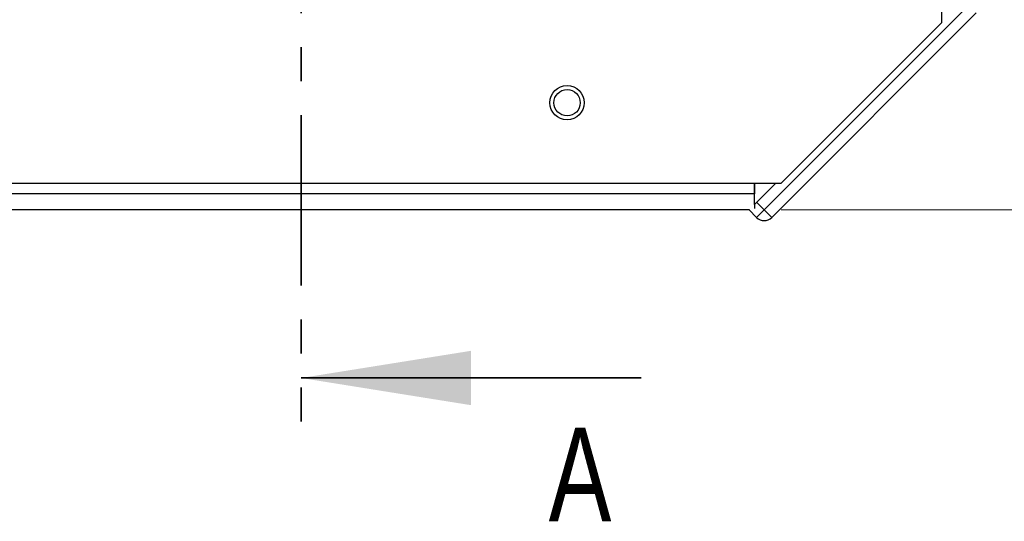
# Model space of a CAD drawing. Header units: millimetres. Extents: x 0 to 420, y 0 to 297.
# Tile 86 of 138: x 200 to 237, y 139 to 158. Entities that reach past the tile are written whole.
import ezdxf

# ---------------------------------------------------------------- set-up
doc = ezdxf.new("R2010")
doc.units = ezdxf.units.MM
doc.linetypes.add('PHANTOM', pattern=[12.7, 6.35, -1.27, 1.27, -1.27, 1.27, -1.27])
doc.styles.add('SLDTEXTSTYLE0', font='TXT', dxfattribs={"width": 0.75})
doc.dimstyles.new('SLDDIMSTYLE0', dxfattribs={"dimtxt": 3.5, "dimasz": 3.302, "dimexe": 0, "dimexo": 0.0625, "dimgap": 0.875, "dimtad": 1, "dimlfac": 5, "dimrnd": 1e-09, "dimzin": 12, "dimdsep": 46, "dimtxsty": 'SLDTEXTSTYLE0', "dimsah": 1, "dimcen": 0.09, "dimadec": 0, "dimazin": 3, "dimtfac": 1, "dimtofl": 0, "dimtmove": 0, "dimatfit": 3, "dimfxl": 1, "dimfrac": 2, "dimtolj": 1, "dimtzin": 12, "dimarcsym": 0})

# ---------------------------------------------------------------- blocks, each defined once
blk = doc.blocks.new('_D_4')
at = {"color": 7, "linetype": 'Continuous', "lineweight": 18}
for p, q in [((186.436, 160.155), (271.003, 160.155)), ((270.003, 150.755), (270.003, 160.155)), ((228.436, 150.755), (271.003, 150.755))]:
    blk.add_line(p, q, dxfattribs=at)
for points in [[(270.003, 160.155), (269.495, 156.853), (270.511, 156.853)], [(270.003, 150.755), (270.511, 154.057), (269.495, 154.057)]]:
    blk.add_solid(points, dxfattribs=at)
at = {"color": 7, "linetype": 'Continuous', "lineweight": 18, "insert": (265.491, 152.869), "char_height": 3.5, "attachment_point": 1, "rotation": 90, "style": 'SLDTEXTSTYLE0'}
blk.add_mtext('47', dxfattribs=at)

msp = doc.modelspace()

# ---------------------------------------------------------------- linework, layer by layer
at = {"color": 7, "linetype": 'PHANTOM', "lineweight": 35}
msp.add_line((210.5017, 243.1863), (210.5017, 142.4764), dxfattribs=at)
at = {"color": 7, "linetype": 'Continuous', "lineweight": 25}
for p, q in [((234.436, 157.7553), (234.436, 223.7553)), ((227.8003, 150.7538), (235.437, 158.3906)), ((228.0831, 150.471), (235.7199, 158.1078)), ((228.436, 151.7553), (234.436, 157.7553)), ((142.436, 151.7553), (228.436, 151.7553)), ((227.436, 150.9553), (227.436, 151.7553)), ((228.236, 151.7553), (227.436, 150.9553)), ((227.436, 151.7553), (227.436, 151.3553)), ((227.436, 151.3553), (143.436, 151.3553)), ((227.436, 150.9553), (227.436, 150.8019)), ((227.8003, 150.7538), (227.5174, 151.0367)), ((227.2511, 150.7553), (143.62, 150.7553)), ((227.236, 150.7553), (227.2346, 150.7538)), ((227.5174, 150.471), (227.2346, 150.7538)), ((227.5174, 150.471), (227.8003, 150.7538)), ((228.0831, 150.471), (227.8003, 150.7538))]:
    msp.add_line(p, q, dxfattribs=at)
at = {"color": 7, "linetype": 'Continuous', "lineweight": 35}
msp.add_line((223.2017, 144.4764), (210.5017, 144.4764), dxfattribs=at)
at = {"color": 7, "linetype": 'Continuous', "lineweight": 25}
for radius in [0.64, 0.4917]:
    msp.add_circle((220.436, 154.7553), radius, dxfattribs=at)
msp.add_arc((227.8003, 150.7538), 0.4, 225, 315, dxfattribs=at)
at = {"color": 7, "linetype": 'Continuous', "lineweight": 35}
msp.add_solid([(210.5017, 144.4764), (216.8517, 143.4604), (216.8517, 145.4924)], dxfattribs=at)

# ---------------------------------------------------------------- texts
at = {"color": 7, "linetype": 'Continuous', "insert": (219.7488, 142.6251), "char_height": 3.5, "attachment_point": 1, "style": 'SLDTEXTSTYLE0'}
msp.add_mtext('A', dxfattribs=at)

# ---------------------------------------------------------------- dimensions: what is measured, and where the dimension line sits
at = {"color": 7, "linetype": 'Continuous', "lineweight": 18}
dim = msp.add_linear_dim(base=(270.0027, 160.1553), p1=(227.436, 150.7553), p2=(185.436, 160.1553), angle=90, dimstyle='SLDDIMSTYLE0', dxfattribs=at)
dim.commit()
dim.dimension.update_dxf_attribs({"geometry": '_D_4', "text_midpoint": (270.0027, 155.4553), "dimtype": 160})

doc.saveas('drawing.dxf')
